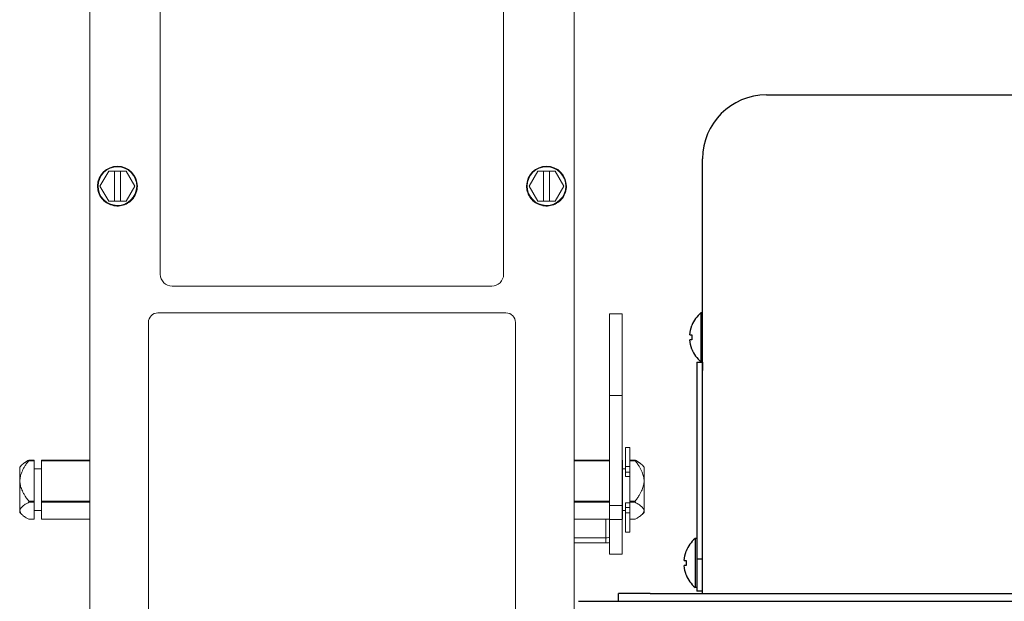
# Model space of a CAD drawing. Extents: x 0 to 796, y 0 to 496.
# Tile 41 of 222: x 108.22 to 115.94, y 311.33 to 315.89. Entities that reach past the tile are written whole.
import ezdxf

# ---------------------------------------------------------------- set-up
doc = ezdxf.new("R2010")
doc.units = 0
doc.header["$LTSCALE"] = 12
doc.header["$MEASUREMENT"] = 0
doc.layers.get('0').update_dxf_attribs({"linetype": 'CONTINUOUS'})
doc.layers.add('X', color=1, linetype='CONTINUOUS')

# ---------------------------------------------------------------- blocks, each defined once
blk = doc.blocks.new('GASTRAIN')
at = {"layer": 'X', "lineweight": 13}
for p, q in [((62.4458, 298.9675), (62.4458, 290.148)), ((66.2427, 290.148), (66.2427, 298.9675)), ((62.9989, 293.1563), (62.9989, 298.4256)), ((65.6896, 298.4256), (65.6896, 293.1563)), ((62.5941, 293.9663), (62.5255, 293.8477)), ((62.5255, 293.8475), (62.5941, 293.9661)), ((62.5941, 293.9663), (62.7311, 293.9663)), ((62.5941, 293.9661), (62.5941, 293.9663)), ((62.5941, 293.9661), (62.6388, 293.9661)), ((62.6388, 293.9663), (62.6863, 293.9663)), ((62.6388, 293.9661), (62.6388, 293.9663)), ((62.6388, 293.7288), (62.6388, 293.9661)), ((62.6863, 293.9663), (62.6863, 293.9661)), ((62.6863, 293.9661), (62.7311, 293.9661)), ((62.6863, 293.7288), (62.6863, 293.9661)), ((62.7996, 293.8477), (62.7311, 293.9663)), ((62.7311, 293.9661), (62.7311, 293.9663)), ((62.7311, 293.9661), (62.7996, 293.8475)), ((65.9574, 293.9663), (65.8889, 293.8477)), ((65.8889, 293.8475), (65.9574, 293.9661)), ((65.9574, 293.9663), (66.0944, 293.9663)), ((65.9574, 293.9661), (65.9574, 293.9663)), ((65.9574, 293.9661), (66.0022, 293.9661)), ((66.0022, 293.9663), (66.0497, 293.9663)), ((66.0022, 293.9661), (66.0022, 293.9663)), ((66.0022, 293.7288), (66.0022, 293.9661)), ((66.0497, 293.9663), (66.0497, 293.9661)), ((66.0497, 293.9661), (66.0944, 293.9661)), ((66.0497, 293.7288), (66.0497, 293.9661)), ((66.1629, 293.8477), (66.0944, 293.9663)), ((66.0944, 293.9661), (66.0944, 293.9663)), ((66.0944, 293.9661), (66.1629, 293.8475)), ((62.5064, 293.8477), (62.5064, 293.8477)), ((62.5255, 293.8477), (62.5255, 293.8475)), ((62.5941, 293.7288), (62.5255, 293.8475)), ((62.7996, 293.8475), (62.7311, 293.7288)), ((62.7996, 293.8475), (62.7996, 293.8477)), ((62.8187, 293.8477), (62.8187, 293.8477)), ((65.8698, 293.8477), (65.8698, 293.8477)), ((65.8889, 293.8477), (65.8889, 293.8475)), ((65.9574, 293.7288), (65.8889, 293.8475)), ((66.1629, 293.8475), (66.0944, 293.7288)), ((66.1629, 293.8475), (66.1629, 293.8477)), ((66.1821, 293.8477), (66.1821, 293.8477)), ((62.6388, 293.7288), (62.5941, 293.7288)), ((62.6388, 293.729), (62.6863, 293.729)), ((62.7311, 293.7288), (62.6863, 293.7288)), ((66.0022, 293.7288), (65.9574, 293.7288)), ((66.0022, 293.729), (66.0497, 293.729)), ((66.0944, 293.7288), (66.0497, 293.7288)), ((65.5962, 293.0629), (63.0923, 293.0629)), ((62.9802, 292.8537), (65.7083, 292.8537)), ((62.9802, 292.8537), (62.9802, 292.8536)), ((65.7083, 292.8536), (62.9802, 292.8536)), ((65.7083, 292.8537), (65.7083, 292.8536)), ((66.5188, 292.2074), (66.5188, 292.846)), ((66.6184, 292.846), (66.5188, 292.846)), ((66.6184, 292.846), (66.6184, 292.2074)), ((62.9055, 292.7789), (62.9055, 290.2975)), ((62.9055, 292.7789), (62.9055, 292.7789)), ((65.783, 290.2975), (65.783, 292.7789)), ((65.783, 292.7789), (65.783, 292.7789)), ((66.5188, 291.3446), (66.5188, 292.2074)), ((66.5188, 292.2074), (66.6184, 292.2074)), ((66.6184, 292.2074), (66.6184, 291.3446)), ((66.6448, 291.6485), (66.6448, 291.7996)), ((66.6781, 291.7996), (66.6448, 291.7996)), ((66.6781, 291.7996), (66.6781, 291.6485)), ((62.0104, 291.6948), (61.9669, 291.6948)), ((62.0104, 291.6994), (61.9685, 291.6994)), ((62.0104, 291.6994), (62.0104, 291.6948)), ((62.0104, 291.6948), (62.0104, 291.3784)), ((62.0665, 291.6948), (62.0665, 291.6994)), ((62.4458, 291.6994), (62.0665, 291.6994)), ((62.4458, 291.6948), (62.0665, 291.6948)), ((62.0665, 291.6948), (62.0665, 291.3784)), ((66.5188, 291.6994), (66.2427, 291.6994)), ((66.5188, 291.6948), (66.2427, 291.6948)), ((66.622, 291.6994), (66.6184, 291.6994)), ((66.622, 291.6948), (66.6184, 291.6948)), ((66.622, 291.6994), (66.622, 291.6948)), ((66.622, 291.3784), (66.622, 291.6948)), ((66.72, 291.6994), (66.6781, 291.6994)), ((66.7216, 291.6948), (66.6781, 291.6948)), ((61.8965, 291.6449), (61.9131, 291.6615)), ((61.8965, 291.2898), (61.8965, 291.6449)), ((62.0104, 291.6301), (62.0665, 291.6301)), ((66.622, 291.6301), (66.6448, 291.6301)), ((66.6448, 291.6054), (66.6448, 291.6485)), ((66.6448, 291.6485), (66.6781, 291.6485)), ((66.6781, 291.6054), (66.6448, 291.6054)), ((66.6448, 291.6054), (66.6448, 291.5704)), ((66.6781, 291.6485), (66.6781, 291.6054)), ((66.6781, 291.5754), (66.6781, 291.6054)), ((66.792, 291.6449), (66.7754, 291.6615)), ((66.792, 291.6449), (66.792, 291.2898)), ((66.6448, 291.5704), (66.6781, 291.5704)), ((66.6781, 291.3784), (66.6781, 291.5754)), ((61.9669, 291.3784), (62.0104, 291.3784)), ((62.0104, 291.3686), (61.9669, 291.3686)), ((62.0104, 291.3784), (62.0104, 291.3686)), ((62.0104, 291.3686), (62.0104, 291.2359)), ((62.0665, 291.3784), (62.4458, 291.3784)), ((62.0665, 291.3686), (62.0665, 291.3784)), ((62.4458, 291.3686), (62.0665, 291.3686)), ((62.0665, 291.3686), (62.0665, 291.2359)), ((66.2427, 291.3784), (66.5188, 291.3784)), ((66.5188, 291.3686), (66.2427, 291.3686)), ((66.6184, 291.3784), (66.622, 291.3784)), ((66.622, 291.3686), (66.6184, 291.3686)), ((66.622, 291.3784), (66.622, 291.3686)), ((66.622, 291.3686), (66.622, 291.2359)), ((66.6448, 291.3637), (66.6448, 291.3282)), ((66.6448, 291.3637), (66.6781, 291.3637)), ((66.6781, 291.3686), (66.6781, 291.3784)), ((66.6781, 291.3784), (66.7216, 291.3784)), ((66.6781, 291.3496), (66.6781, 291.3686)), ((66.7216, 291.3686), (66.6781, 291.3686)), ((61.8965, 291.2898), (61.9131, 291.2732)), ((62.0104, 291.3046), (62.0665, 291.3046)), ((66.5188, 291.3446), (66.5188, 291.2351)), ((66.5188, 291.3446), (66.6184, 291.3446)), ((66.6184, 291.2351), (66.6184, 291.3446)), ((66.622, 291.3046), (66.6448, 291.3046)), ((66.6448, 291.2851), (66.6448, 291.3282)), ((66.6448, 291.3282), (66.6781, 291.3282)), ((66.6781, 291.3282), (66.6781, 291.3496)), ((66.6781, 291.3282), (66.6781, 291.2851)), ((66.792, 291.2898), (66.7754, 291.2732)), ((61.9669, 291.2359), (62.0104, 291.2359)), ((62.0104, 291.2354), (61.9685, 291.2354)), ((62.0104, 291.2359), (62.0104, 291.2354)), ((62.0665, 291.2359), (62.4458, 291.2359)), ((62.0665, 291.2354), (62.0665, 291.2359)), ((62.4458, 291.2354), (62.0665, 291.2354)), ((66.2427, 291.2359), (66.5188, 291.2359)), ((66.5188, 291.2354), (66.2427, 291.2354)), ((66.4903, 291.0898), (66.4903, 291.2354)), ((66.5188, 290.9633), (66.5188, 291.2351)), ((66.5188, 291.2351), (66.6184, 291.2351)), ((66.6184, 291.2359), (66.622, 291.2359)), ((66.622, 291.2354), (66.6184, 291.2354)), ((66.6184, 291.2351), (66.6184, 290.9633)), ((66.622, 291.2359), (66.622, 291.2354)), ((66.6448, 291.1351), (66.6448, 291.2851)), ((66.6448, 291.2851), (66.6781, 291.2851)), ((66.6781, 291.2851), (66.6781, 291.1351)), ((66.7216, 291.2359), (66.6781, 291.2359)), ((66.72, 291.2354), (66.6781, 291.2354)), ((66.6781, 291.1351), (66.6448, 291.1351)), ((66.2427, 291.0898), (66.4903, 291.0898)), ((66.4903, 291.0512), (66.4903, 291.0898)), ((66.2427, 291.0512), (66.4903, 291.0512)), ((66.6184, 290.9633), (66.5188, 290.9633))]:
    blk.add_line(p, q, dxfattribs=at)
at = {"layer": 'X', "lineweight": 13, "extrusion": (0, 0, -1)}
for centre, major_axis, ratio, start_param, end_param in [((62.6626, 293.8477), (-0.1561, 0), 0.999998, 0.011528, 3.141593), ((62.6626, 293.8477), (-0.1561, 0), 0.999998, 0.011681, 3.141593), ((62.6626, 293.8477), (-0.1514, 0), 0.999998, 0.011681, 6.294866), ((66.0259, 293.8477), (-0.1561, 0), 0.999998, 0.011528, 3.141593), ((66.0259, 293.8477), (-0.1561, 0), 0.999998, 0.011681, 3.141593), ((66.0259, 293.8477), (-0.1514, 0), 0.999998, 0.011681, 6.294866), ((62.6626, 293.8477), (-0.1561, 0), 0.999998, 0, 0.011681), ((66.0259, 293.8477), (-0.1561, 0), 0.999998, 0, 0.011681), ((65.5962, 293.1563), (0.0934, 0), 0.999998, 0, 1.570796), ((62.9802, 292.7789), (-0.0747, 0), 0.999998, 0, 1.570796), ((65.7083, 292.7789), (0.0747, 0), 0.999998, -1.570796, 0), ((66.4903, 291.1008), (-0.1281, 0), 0.386798, -1.794889, -1.570796)]:
    blk.add_ellipse(centre, major_axis=major_axis, ratio=ratio, start_param=start_param, end_param=end_param, dxfattribs=at)
at = {"layer": 'X', "lineweight": 13}
for centre, major_axis, ratio, start_param, end_param in [((63.0923, 293.1563), (-0.0934, 0), 0.999998, 0, 1.570796), ((62.9802, 292.7789), (-0.0747, 0), 0.999998, -1.570796, 0), ((65.7083, 292.7789), (0.0747, 0), 0.999998, 0, 1.570796), ((66.4903, 291.1008), (0.0285, 0), 0.386798, -1.570796, 0)]:
    blk.add_ellipse(centre, major_axis=major_axis, ratio=ratio, start_param=start_param, end_param=end_param, dxfattribs=at)
for points, knots in [([(62.8187, 293.8477), (62.8187, 293.831), (62.816, 293.8144), (62.8055, 293.7828), (62.7977, 293.7678), (62.7779, 293.7411), (62.7658, 293.7293), (62.7385, 293.7102), (62.7233, 293.7029), (62.6914, 293.6933), (62.6746, 293.6911), (62.6413, 293.6921), (62.6248, 293.6953), (62.5935, 293.7067), (62.5788, 293.7149), (62.5526, 293.7355), (62.5412, 293.748), (62.5229, 293.7758), (62.516, 293.7912), (62.5082, 293.8205), (62.5064, 293.8341), (62.5064, 293.8477)], [3.141593, 3.141593, 3.141593, 3.141593, 3.461593, 3.461593, 3.781593, 3.781593, 4.101593, 4.101593, 4.421593, 4.421593, 4.741593, 4.741593, 5.061593, 5.061593, 5.381593, 5.381593, 5.701593, 5.701593, 6.021593, 6.021593, 6.283185, 6.283185, 6.283185, 6.283185]), ([(66.1821, 293.8477), (66.1821, 293.831), (66.1794, 293.8144), (66.1689, 293.7828), (66.1611, 293.7678), (66.1412, 293.7411), (66.1291, 293.7293), (66.1018, 293.7102), (66.0867, 293.7029), (66.0547, 293.6933), (66.038, 293.6911), (66.0047, 293.6921), (65.9882, 293.6953), (65.9569, 293.7067), (65.9421, 293.7149), (65.916, 293.7355), (65.9046, 293.748), (65.8863, 293.7758), (65.8794, 293.7912), (65.8716, 293.8205), (65.8698, 293.8341), (65.8698, 293.8477)], [3.141593, 3.141593, 3.141593, 3.141593, 3.461593, 3.461593, 3.781593, 3.781593, 4.101593, 4.101593, 4.421593, 4.421593, 4.741593, 4.741593, 5.061593, 5.061593, 5.381593, 5.381593, 5.701593, 5.701593, 6.021593, 6.021593, 6.283185, 6.283185, 6.283185, 6.283185]), ([(61.9669, 291.6948), (61.9674, 291.6955), (61.968, 291.6963), (61.9686, 291.6974), (61.9687, 291.6978), (61.9689, 291.6984), (61.969, 291.6986), (61.969, 291.699), (61.9689, 291.6991), (61.9687, 291.6993), (61.9686, 291.6994), (61.968, 291.6993), (61.9674, 291.6991), (61.9669, 291.6988)], [-0.119418, -0.119418, -0.119418, -0.119418, -0.11176689, -0.11176689, -0.10776364, -0.10776364, -0.10376038, -0.10376038, -0.09975712, -0.09975712, -0.09575387, -0.09575387, -0.08810275, -0.08810275, -0.08810275, -0.08810275]), ([(66.7216, 291.6948), (66.721, 291.6955), (66.7205, 291.6963), (66.7199, 291.6974), (66.7198, 291.6978), (66.7195, 291.6984), (66.7195, 291.6986), (66.7195, 291.699), (66.7195, 291.6991), (66.7198, 291.6993), (66.7199, 291.6994), (66.7205, 291.6993), (66.721, 291.6991), (66.7216, 291.6988)], [0.01983742, 0.01983742, 0.01983742, 0.01983742, 0.02748853, 0.02748853, 0.03149178, 0.03149178, 0.03549504, 0.03549504, 0.0394983, 0.0394983, 0.04350155, 0.04350155, 0.05115267, 0.05115267, 0.05115267, 0.05115267]), ([(61.9669, 291.3686), (61.9674, 291.369), (61.968, 291.3694), (61.9686, 291.3705), (61.9687, 291.3709), (61.9689, 291.3717), (61.969, 291.3722), (61.969, 291.3732), (61.9689, 291.3737), (61.9687, 291.3747), (61.9686, 291.3752), (61.968, 291.3767), (61.9674, 291.3776), (61.9669, 291.3784)], [-0.119418, -0.119418, -0.119418, -0.119418, -0.11176689, -0.11176689, -0.10776364, -0.10776364, -0.10376038, -0.10376038, -0.09975712, -0.09975712, -0.09575387, -0.09575387, -0.08810275, -0.08810275, -0.08810275, -0.08810275]), ([(66.7216, 291.3686), (66.721, 291.369), (66.7205, 291.3694), (66.7199, 291.3705), (66.7198, 291.3709), (66.7195, 291.3717), (66.7195, 291.3722), (66.7195, 291.3732), (66.7195, 291.3737), (66.7198, 291.3747), (66.7199, 291.3752), (66.7205, 291.3767), (66.721, 291.3776), (66.7216, 291.3784)], [0.01983742, 0.01983742, 0.01983742, 0.01983742, 0.02748853, 0.02748853, 0.03149178, 0.03149178, 0.03549504, 0.03549504, 0.0394983, 0.0394983, 0.04350155, 0.04350155, 0.05115267, 0.05115267, 0.05115267, 0.05115267]), ([(61.9685, 291.2354), (61.9684, 291.2354), (61.9684, 291.2354), (61.968, 291.2354), (61.9674, 291.2356), (61.9669, 291.2359)], [-0.096363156, -0.096363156, -0.096363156, -0.096363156, -0.095753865, -0.095753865, -0.088102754, -0.088102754, -0.088102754, -0.088102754]), ([(66.72, 291.2354), (66.7201, 291.2354), (66.7201, 291.2354), (66.7205, 291.2354), (66.721, 291.2356), (66.7216, 291.2359)], [0.042892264, 0.042892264, 0.042892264, 0.042892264, 0.043501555, 0.043501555, 0.051152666, 0.051152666, 0.051152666, 0.051152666])]:
    blk.add_open_spline(points, degree=3, knots=knots, dxfattribs=at)
for points, weights in [([(61.9669, 291.6948), (61.8482, 291.5366), (61.9669, 291.3784)], [1.18958322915, 1.64757752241, 1.18958322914]), ([(61.9131, 291.6615), (61.9294, 291.6779), (61.9669, 291.6988)], [1.36113667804, 1.30388755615, 1.18958322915]), ([(66.7216, 291.6988), (66.759, 291.6779), (66.7754, 291.6615)], [1.18958322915, 1.30388755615, 1.36113667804]), ([(66.7216, 291.3784), (66.8403, 291.5366), (66.7216, 291.6948)], [1.18958322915, 1.64757752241, 1.18958322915]), ([(61.9669, 291.3686), (61.8482, 291.3023), (61.9669, 291.2359)], [1.18958322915, 1.64757752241, 1.18958322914]), ([(66.7216, 291.2359), (66.8403, 291.3023), (66.7216, 291.3686)], [1.18958322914, 1.64757752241, 1.18958322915])]:
    blk.add_rational_spline(points, weights, degree=2, dxfattribs=at)

msp = doc.modelspace()

# ---------------------------------------------------------------- linework, layer by layer
at = {"layer": 'X'}
for p, q in [((114.0728, 315.29973), (118.5028, 315.29973)), ((113.5728, 311.38973), (113.5728, 314.79973)), ((113.55851, 313.59173), (113.55851, 313.20773)), ((113.5728, 313.59173), (113.55851, 313.59173)), ((113.48911, 313.49252), (113.48853, 313.49298)), ((113.47244, 313.4201), (113.48911, 313.41868)), ((113.48911, 313.38079), (113.47244, 313.37937)), ((113.48853, 313.30649), (113.48911, 313.30695)), ((113.5728, 313.20773), (113.55851, 313.20773)), ((113.5728, 313.20746), (113.57179, 313.20701)), ((113.5278, 313.20422), (113.5278, 313.01672)), ((113.5278, 313.20422), (113.5725, 313.20422)), ((113.57273, 313.13872), (113.5728, 313.13872)), ((113.5278, 313.01672), (113.5278, 311.84685)), ((113.51351, 311.82173), (113.51351, 311.43773)), ((113.5278, 311.82173), (113.51351, 311.82173)), ((113.5278, 311.84685), (113.5278, 311.65935)), ((113.44411, 311.72252), (113.44353, 311.72298)), ((113.42744, 311.6501), (113.44411, 311.64868)), ((113.44411, 311.61079), (113.42744, 311.60937)), ((113.5278, 311.65935), (113.5278, 311.40804)), ((113.5728, 311.65935), (113.5278, 311.65935)), ((113.44353, 311.53649), (113.44411, 311.53695)), ((113.5278, 311.43773), (113.51351, 311.43773)), ((113.1628, 311.38973), (112.9128, 311.38973)), ((112.9128, 311.32973), (112.9128, 311.38973)), ((113.1628, 311.38973), (119.4128, 311.38973)), ((113.5728, 311.40804), (113.5278, 311.40804)), ((112.6003, 311.32973), (119.8503, 311.32973))]:
    msp.add_line(p, q, dxfattribs=at)
for centre, radius, start, end in [((114.0728, 314.79973), 0.5, 90, 180), ((113.7248, 313.39973), 0.254, 130.895446, 158.462474), ((113.7248, 313.39973), 0.254, 201.537526, 229.104554), ((113.6028, 313.13872), 0.075, 114.422667, 119.151664), ((113.6798, 311.62973), 0.254, 130.895446, 158.462474), ((113.6798, 311.62973), 0.254, 201.537526, 229.104554)]:
    msp.add_arc(centre, radius, start, end, dxfattribs=at)
at = {"layer": 'X', "extrusion": (2.20069e-16, 3.50569e-19, -1)}
for centre in [(113.72471, 313.39973), (113.67971, 311.62973)]:
    msp.add_ellipse(centre, major_axis=(0, 0.254), ratio=0.9964312, start_param=-1.490547, end_param=-1.1968571, dxfattribs=at)
at = {"layer": 'X', "extrusion": (2.21459e-16, -1.44918e-18, -1)}
for centre in [(113.72471, 313.39973), (113.67971, 311.62973)]:
    msp.add_ellipse(centre, major_axis=(0, 0.254), ratio=0.9964312, start_param=-1.9447356, end_param=-1.6510456, dxfattribs=at)
at = {"layer": 'X'}
for centre in [(113.67761, 313.39973), (113.63261, 311.62973)]:
    msp.add_ellipse(centre, major_axis=(0, -0.24257), ratio=0.7794528, start_param=-1.6489917, end_param=-1.492601, dxfattribs=at)
at = {"layer": 'X', "extrusion": (0, 0, -1)}
msp.add_ellipse((113.5725, 313.01672), major_axis=(0, 0.1875), ratio=0.0016153, start_param=-0.0000001, end_param=0.8623334, dxfattribs=at)

# ---------------------------------------------------------------- block references
msp.add_blockref('GASTRAIN', (46.32301, 20.73732))

doc.saveas('drawing.dxf')
